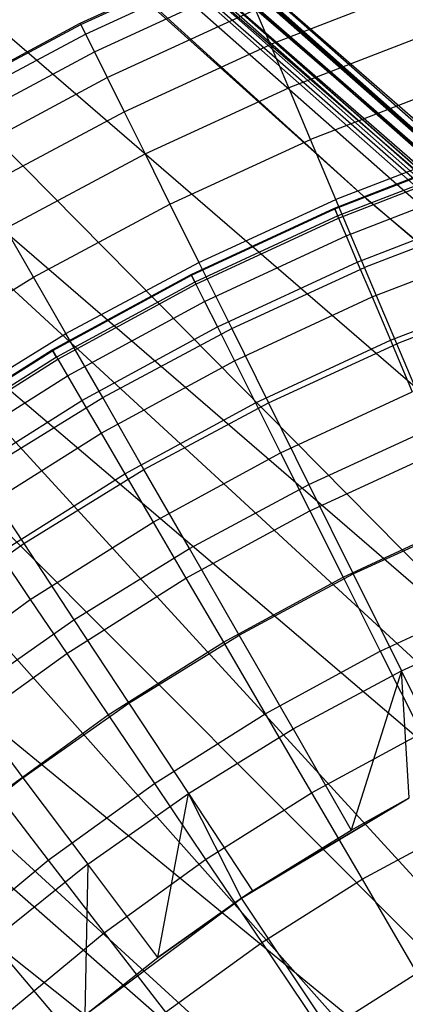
# Model space of a CAD drawing. Extents: x -390 to 397, y -401 to 400.
# Tile 29 of 192: x -247.75 to -245.57, y -287.5 to -281.93. Entities that reach past the tile are written whole.
import ezdxf

# ---------------------------------------------------------------- set-up
doc = ezdxf.new("R2010")
doc.units = 0
doc.header["$LTSCALE"] = 25.4
doc.layers.get('0').update_dxf_attribs({"linetype": 'CONTINUOUS'})

# ---------------------------------------------------------------- blocks, each defined once
blk = doc.blocks.new('FOURTY_ROUND_VII_ZWIS_STL')
at = {"color": 0}
for p, q in [((-242.8898, -284.8826, -927.3), (-254.6579, -274.4352, -927.3765)), ((-254.6579, -274.4352, -927.3765), (-240.6566, -286.7914, -927.3765)), ((-242.8898, -284.8826, -927.3), (-254.6579, -274.4352, -927.3765)), ((-254.6579, -274.4352, -927.3765), (-240.6566, -286.7914, -927.3765)), ((-254.6579, -274.4352, -902.1235), (-240.6566, -286.7914, -902.1235)), ((-254.6579, -274.4352, -902.1235), (-240.6566, -286.7914, -902.1235)), ((-254.6579, -274.4352, -902.1235), (-242.8898, -284.8826, -902.2)), ((-254.6579, -274.4352, -902.1235), (-242.8898, -284.8826, -902.2)), ((-242.8898, -284.8826, -900.3), (-254.6579, -274.4352, -900.3765)), ((-254.6579, -274.4352, -900.3765), (-240.6566, -286.7914, -900.3765)), ((-242.8898, -284.8826, -900.3), (-254.6579, -274.4352, -900.3765)), ((-254.6579, -274.4352, -900.3765), (-240.6566, -286.7914, -900.3765)), ((-242.8898, -284.8826, -927.3), (-254.6476, -274.424, -927.3)), ((-242.8898, -284.8826, -902.2), (-254.6476, -274.424, -902.2)), ((-242.8898, -284.8826, -927.3), (-254.6476, -274.424, -927.3)), ((-242.8898, -284.8826, -902.2), (-254.6476, -274.424, -902.2)), ((-242.8898, -284.8826, -900.3), (-254.6476, -274.424, -900.3)), ((-242.8898, -284.8826, -895.7), (-254.6476, -274.424, -900.3)), ((-242.8898, -284.8826, -900.3), (-254.6476, -274.424, -900.3)), ((-242.8898, -284.8826, -895.7), (-254.6476, -274.424, -900.3)), ((-254.6874, -274.4669, -927.4414), (-240.6845, -286.8246, -927.4414)), ((-254.6874, -274.4669, -927.4414), (-240.6845, -286.8246, -927.4414)), ((-240.6845, -286.8246, -902.0586), (-254.6874, -274.4669, -902.0586)), ((-240.6845, -286.8246, -902.0586), (-254.6874, -274.4669, -902.0586)), ((-254.6874, -274.4669, -900.4414), (-240.6845, -286.8246, -900.4414)), ((-254.6874, -274.4669, -900.4414), (-240.6845, -286.8246, -900.4414)), ((-254.7315, -274.5145, -927.4848), (-240.7262, -286.8743, -927.4848)), ((-254.7315, -274.5145, -927.4848), (-240.7262, -286.8743, -927.4848)), ((-240.7262, -286.8743, -902.0152), (-254.7315, -274.5145, -902.0152)), ((-240.7262, -286.8743, -902.0152), (-254.7315, -274.5145, -902.0152)), ((-254.7315, -274.5145, -900.4848), (-240.7262, -286.8743, -900.4848)), ((-254.7315, -274.5145, -900.4848), (-240.7262, -286.8743, -900.4848)), ((-254.8096, -274.5986, -929.1082), (-240.7999, -286.9622, -929.1082)), ((-254.8096, -274.5986, -929.1082), (-240.7999, -286.9622, -929.1082)), ((-254.7953, -274.5832, -929.1777), (-240.7864, -286.9461, -929.1777)), ((-254.7953, -274.5832, -929.1777), (-240.7864, -286.9461, -929.1777)), ((-254.7836, -274.5706, -902), (-240.7754, -286.933, -902)), ((-240.7754, -286.933, -927.5), (-254.7836, -274.5706, -927.5)), ((-240.7754, -286.933, -927.5), (-254.7836, -274.5706, -927.5)), ((-254.7836, -274.5706, -902), (-240.7754, -286.933, -902)), ((-240.7754, -286.933, -900.5), (-254.7836, -274.5706, -900.5)), ((-240.7754, -286.933, -900.5), (-254.7836, -274.5706, -900.5)), ((-254.8398, -274.6312, -929.0509), (-240.8285, -286.9962, -929.0509)), ((-254.8398, -274.6312, -929.0509), (-240.8285, -286.9962, -929.0509)), ((-245.7854, -282.9395, -929), (-254.8819, -274.6766, -929.0132)), ((-254.8819, -274.6766, -929.0132), (-240.8683, -287.0437, -929.0132)), ((-245.7854, -282.9395, -929), (-254.8819, -274.6766, -929.0132)), ((-254.8819, -274.6766, -929.0132), (-240.8683, -287.0437, -929.0132)), ((-245.7854, -282.9395, -929), (-254.9305, -274.7289, -929)), ((-245.7854, -282.9395, -929), (-254.9305, -274.7289, -929)), ((-252.9643, -275.9965, -895.6242), (-238.8159, -288.3255, -895.6242)), ((-252.9643, -275.9965, -895.6242), (-238.8159, -288.3255, -895.6242)), ((-252.9643, -275.9965, -895.6242), (-242.8898, -284.8826, -895.7)), ((-252.9643, -275.9965, -895.6242), (-242.8898, -284.8826, -895.7)), ((-252.9542, -275.9855, -895.7), (-242.8898, -284.8826, -895.7)), ((-252.9542, -275.9855, -895.7), (-242.8898, -284.8826, -895.7)), ((-252.9938, -276.0287, -895.5586), (-238.8438, -288.3591, -895.5586)), ((-252.9938, -276.0287, -895.5586), (-238.8438, -288.3591, -895.5586)), ((-253.0376, -276.0765, -895.5152), (-238.8852, -288.4091, -895.5152)), ((-253.0376, -276.0765, -895.5152), (-238.8852, -288.4091, -895.5152)), ((-238.934, -288.468, -895.5), (-253.0894, -276.133, -895.5)), ((-238.934, -288.468, -895.5), (-253.0894, -276.133, -895.5)), ((-251.5045, -277.4737, -932.4962), (-237.5814, -289.4838, -932.4962)), ((-251.5045, -277.4737, -932.4962), (-237.5814, -289.4838, -932.4962)), ((-237.6442, -289.5603, -929.25), (-251.571, -277.547, -929.25)), ((-251.571, -277.547, -929.25), (-240.7864, -286.9461, -929.1777)), ((-251.571, -277.547, -929.25), (-240.7864, -286.9461, -929.1777)), ((-237.6442, -289.5603, -929.25), (-251.571, -277.547, -929.25)), ((-252.1962, -278.2368, -931.3491), (-239.4366, -291.1429, -932.9304)), ((-238.2348, -290.2799, -931.3491), (-252.1962, -278.2368, -931.3491)), ((-238.2348, -290.2799, -931.3491), (-252.1962, -278.2368, -931.3491)), ((-252.1962, -278.2368, -931.3491), (-239.4366, -291.1429, -932.9304)), ((-252.7674, -278.867, -934.3766), (-241.5157, -291.1429, -935.4172)), ((-252.7674, -278.867, -934.3766), (-241.5157, -291.1429, -935.4172)), ((-252.7674, -278.867, -934.3766), (-239.4366, -291.1429, -934.7622)), ((-252.7674, -278.867, -934.3766), (-239.4366, -291.1429, -934.7622)), ((-252.7674, -278.867, -934.3766), (-238.7744, -290.9375, -934.3766)), ((-252.7674, -278.867, -934.3766), (-238.7744, -290.9375, -934.3766)), ((-241.5157, -291.1429, -933.7795), (-253.2439, -279.3928, -933.034)), ((-253.2439, -279.3928, -933.034), (-242.4974, -291.4604, -934.1381)), ((-253.2439, -279.3928, -933.034), (-239.4366, -291.1429, -932.9304)), ((-253.2439, -279.3928, -933.034), (-239.4366, -291.1429, -932.9304)), ((-241.5157, -291.1429, -933.7795), (-253.2439, -279.3928, -933.034)), ((-253.2439, -279.3928, -933.034), (-242.4974, -291.4604, -934.1381)), ((-254.3587, -280.6227, -935.584), (-242.5003, -291.4617, -935.7053)), ((-254.3587, -280.6227, -935.584), (-242.5003, -291.4617, -935.7053)), ((-254.3587, -280.6227, -935.584), (-241.5157, -291.1429, -935.4172)), ((-254.3587, -280.6227, -935.584), (-241.5157, -291.1429, -935.4172)), ((-254.6014, -280.8905, -934.1234), (-242.4974, -291.4604, -934.1381)), ((-254.6014, -280.8905, -934.1234), (-242.4974, -291.4604, -934.1381)), ((-247.4062, -281.9458, -989.9545), (-246.5469, -281.5516, -989.9545)), ((-247.4062, -281.9458, -989.9545), (-246.5469, -281.5516, -989.9545)), ((-247.4026, -281.953, -988.4842), (-246.5438, -281.559, -988.4842)), ((-247.4026, -281.953, -988.4842), (-246.5438, -281.559, -988.4842)), ((-247.376, -282.0067, -987.0152), (-246.5205, -281.6142, -987.0152)), ((-247.376, -282.0067, -987.0152), (-246.5205, -281.6142, -987.0152)), ((-247.3263, -282.1068, -985.5491), (-246.477, -281.7172, -985.5491)), ((-247.3263, -282.1068, -985.5491), (-246.477, -281.7172, -985.5491)), ((-245.4797, -281.7373, -982.6336), (-246.3296, -282.0662, -982.6336)), ((-245.4797, -281.7373, -982.6336), (-246.3296, -282.0662, -982.6336)), ((-247.2535, -282.2534, -984.088), (-246.4133, -281.8679, -984.088)), ((-247.2535, -282.2534, -984.088), (-246.4133, -281.8679, -984.088)), ((-246.3296, -282.0662, -982.6336), (-246.4133, -281.8679, -984.088)), ((-246.3296, -282.0662, -982.6336), (-246.4133, -281.8679, -984.088)), ((-248.2398, -282.3917, -989.9545), (-247.4062, -281.9458, -989.9545)), ((-248.2398, -282.3917, -989.9545), (-247.4062, -281.9458, -989.9545)), ((-248.2358, -282.3986, -988.4842), (-247.4026, -281.953, -988.4842)), ((-248.2358, -282.3986, -988.4842), (-247.4026, -281.953, -988.4842)), ((-247.4062, -281.9458, -989.9545), (-247.4026, -281.953, -988.4842)), ((-247.4062, -281.9458, -989.9545), (-247.4026, -281.953, -988.4842)), ((-247.4026, -281.953, -988.4842), (-247.376, -282.0067, -987.0152)), ((-247.4026, -281.953, -988.4842), (-247.376, -282.0067, -987.0152)), ((-248.206, -282.4506, -987.0152), (-247.376, -282.0067, -987.0152)), ((-248.206, -282.4506, -987.0152), (-247.376, -282.0067, -987.0152)), ((-247.376, -282.0067, -987.0152), (-247.3263, -282.1068, -985.5491)), ((-247.376, -282.0067, -987.0152), (-247.3263, -282.1068, -985.5491)), ((-245.3911, -281.9887, -981.1876), (-246.2259, -282.3116, -981.1876)), ((-245.3911, -281.9887, -981.1876), (-246.2259, -282.3116, -981.1876)), ((-247.1579, -282.4462, -982.6336), (-246.3296, -282.0662, -982.6336)), ((-247.1579, -282.4462, -982.6336), (-246.3296, -282.0662, -982.6336)), ((-246.2259, -282.3116, -981.1876), (-246.3296, -282.0662, -982.6336)), ((-246.2259, -282.3116, -981.1876), (-246.3296, -282.0662, -982.6336)), ((-248.1502, -282.5475, -985.5491), (-247.3263, -282.1068, -985.5491)), ((-248.1502, -282.5475, -985.5491), (-247.3263, -282.1068, -985.5491)), ((-247.3263, -282.1068, -985.5491), (-247.2535, -282.2534, -984.088)), ((-247.3263, -282.1068, -985.5491), (-247.2535, -282.2534, -984.088)), ((-248.0687, -282.6894, -984.088), (-247.2535, -282.2534, -984.088)), ((-248.0687, -282.6894, -984.088), (-247.2535, -282.2534, -984.088)), ((-247.2535, -282.2534, -984.088), (-247.1579, -282.4462, -982.6336)), ((-247.2535, -282.2534, -984.088), (-247.1579, -282.4462, -982.6336)), ((-245.2857, -282.2881, -979.7521), (-246.1024, -282.604, -979.7521)), ((-245.2857, -282.2881, -979.7521), (-246.1024, -282.604, -979.7521)), ((-247.0394, -282.6848, -981.1876), (-246.2259, -282.3116, -981.1876)), ((-247.0394, -282.6848, -981.1876), (-246.2259, -282.3116, -981.1876)), ((-246.1024, -282.604, -979.7521), (-246.2259, -282.3116, -981.1876)), ((-246.1024, -282.604, -979.7521), (-246.2259, -282.3116, -981.1876)), ((-247.9615, -282.8759, -982.6336), (-247.1579, -282.4462, -982.6336)), ((-247.9615, -282.8759, -982.6336), (-247.1579, -282.4462, -982.6336)), ((-247.1579, -282.4462, -982.6336), (-247.0394, -282.6848, -981.1876)), ((-247.1579, -282.4462, -982.6336), (-247.0394, -282.6848, -981.1876)), ((-246.8983, -282.9692, -979.7521), (-246.1024, -282.604, -979.7521)), ((-246.8983, -282.9692, -979.7521), (-246.1024, -282.604, -979.7521)), ((-245.9592, -282.943, -978.3286), (-246.1024, -282.604, -979.7521)), ((-245.9592, -282.943, -978.3286), (-246.1024, -282.604, -979.7521)), ((-245.1635, -282.6352, -978.3286), (-245.9592, -282.943, -978.3286)), ((-245.1635, -282.6352, -978.3286), (-245.9592, -282.943, -978.3286)), ((-247.8287, -283.107, -981.1876), (-247.0394, -282.6848, -981.1876)), ((-247.8287, -283.107, -981.1876), (-247.0394, -282.6848, -981.1876)), ((-247.0394, -282.6848, -981.1876), (-246.8983, -282.9692, -979.7521)), ((-247.0394, -282.6848, -981.1876), (-246.8983, -282.9692, -979.7521)), ((-245.9673, -282.991, -990.0501), (-245.1334, -282.6681, -990.0501)), ((-245.9673, -282.991, -990.0501), (-245.1334, -282.6681, -990.0501)), ((-245.9656, -282.995, -988.5995), (-245.132, -282.6722, -988.5995)), ((-245.9656, -282.995, -988.5995), (-245.132, -282.6722, -988.5995)), ((-245.1175, -282.7136, -991.5), (-245.9484, -283.0354, -991.5)), ((-245.1175, -282.7136, -991.5), (-245.9484, -283.0354, -991.5)), ((-245.9433, -283.0474, -987.15), (-245.1132, -282.7259, -987.15)), ((-245.9433, -283.0474, -987.15), (-245.1132, -282.7259, -987.15)), ((-245.9006, -283.148, -985.7034), (-245.077, -282.8291, -985.7034)), ((-245.9006, -283.148, -985.7034), (-245.077, -282.8291, -985.7034)), ((-247.6705, -283.3822, -979.7521), (-246.8983, -282.9692, -979.7521)), ((-247.6705, -283.3822, -979.7521), (-246.8983, -282.9692, -979.7521)), ((-246.8983, -282.9692, -979.7521), (-246.7348, -283.2988, -978.3286)), ((-246.8983, -282.9692, -979.7521), (-246.7348, -283.2988, -978.3286)), ((-246.7348, -283.2988, -978.3286), (-245.9592, -282.943, -978.3286)), ((-246.7348, -283.2988, -978.3286), (-245.9592, -282.943, -978.3286)), ((-245.7966, -283.3282, -976.919), (-245.9592, -282.943, -978.3286)), ((-245.7966, -283.3282, -976.919), (-245.9592, -282.943, -978.3286)), ((-240.9142, -287.0983, -929), (-245.7854, -282.9395, -929)), ((-245.7854, -282.9395, -929), (-240.8683, -287.0437, -929.0132)), ((-245.7854, -282.9395, -929), (-240.8683, -287.0437, -929.0132)), ((-240.9142, -287.0983, -929), (-245.7854, -282.9395, -929)), ((-246.7787, -283.3666, -990.0501), (-245.9673, -282.991, -990.0501)), ((-246.7787, -283.3666, -990.0501), (-245.9673, -282.991, -990.0501)), ((-246.7767, -283.3705, -988.5995), (-245.9656, -282.995, -988.5995)), ((-246.7767, -283.3705, -988.5995), (-245.9656, -282.995, -988.5995)), ((-245.9673, -282.991, -990.0501), (-245.9656, -282.995, -988.5995)), ((-245.9673, -282.991, -990.0501), (-245.9656, -282.995, -988.5995)), ((-245.9484, -283.0354, -991.5), (-245.9673, -282.991, -990.0501)), ((-245.9484, -283.0354, -991.5), (-245.9673, -282.991, -990.0501)), ((-245.9656, -282.995, -988.5995), (-245.9433, -283.0474, -987.15)), ((-245.9656, -282.995, -988.5995), (-245.9433, -283.0474, -987.15)), ((-245.8374, -283.2969, -984.2618), (-245.0234, -282.9818, -984.2618)), ((-245.8374, -283.2969, -984.2618), (-245.0234, -282.9818, -984.2618)), ((-245.9484, -283.0354, -991.5), (-246.757, -283.4097, -991.5)), ((-245.9484, -283.0354, -991.5), (-246.757, -283.4097, -991.5)), ((-246.7512, -283.4213, -987.15), (-245.9433, -283.0474, -987.15)), ((-246.7512, -283.4213, -987.15), (-245.9433, -283.0474, -987.15)), ((-245.9433, -283.0474, -987.15), (-245.9006, -283.148, -985.7034)), ((-245.9433, -283.0474, -987.15), (-245.9006, -283.148, -985.7034)), ((-245.0246, -283.0295, -976.919), (-245.7966, -283.3282, -976.919)), ((-245.0246, -283.0295, -976.919), (-245.7966, -283.3282, -976.919)), ((-247.6705, -283.3822, -979.7521), (-247.8287, -283.107, -981.1876)), ((-247.6705, -283.3822, -979.7521), (-247.8287, -283.107, -981.1876)), ((-246.7021, -283.5191, -985.7034), (-245.9006, -283.148, -985.7034)), ((-246.7021, -283.5191, -985.7034), (-245.9006, -283.148, -985.7034)), ((-245.9006, -283.148, -985.7034), (-245.8374, -283.2969, -984.2618)), ((-245.9006, -283.148, -985.7034), (-245.8374, -283.2969, -984.2618)), ((-245.7538, -283.4938, -982.827), (-244.9526, -283.1836, -982.827)), ((-245.7538, -283.4938, -982.827), (-244.9526, -283.1836, -982.827)), ((-247.4872, -283.7012, -978.3286), (-246.7348, -283.2988, -978.3286)), ((-247.4872, -283.7012, -978.3286), (-246.7348, -283.2988, -978.3286)), ((-246.7348, -283.2988, -978.3286), (-246.5489, -283.6733, -976.919)), ((-246.7348, -283.2988, -978.3286), (-246.5489, -283.6733, -976.919)), ((-246.6294, -283.6636, -984.2618), (-245.8374, -283.2969, -984.2618)), ((-246.6294, -283.6636, -984.2618), (-245.8374, -283.2969, -984.2618)), ((-245.8374, -283.2969, -984.2618), (-245.7538, -283.4938, -982.827)), ((-245.8374, -283.2969, -984.2618), (-245.7538, -283.4938, -982.827)), ((-246.5489, -283.6733, -976.919), (-245.7966, -283.3282, -976.919)), ((-246.5489, -283.6733, -976.919), (-245.7966, -283.3282, -976.919)), ((-245.6146, -283.759, -975.5251), (-245.7966, -283.3282, -976.919)), ((-245.6146, -283.759, -975.5251), (-245.7966, -283.3282, -976.919)), ((-248.4161, -283.8415, -979.7521), (-247.6705, -283.3822, -979.7521)), ((-248.4161, -283.8415, -979.7521), (-247.6705, -283.3822, -979.7521)), ((-247.4872, -283.7012, -978.3286), (-247.6705, -283.3822, -979.7521)), ((-247.4872, -283.7012, -978.3286), (-247.6705, -283.3822, -979.7521)), ((-247.5643, -283.7935, -990.0501), (-246.7787, -283.3666, -990.0501)), ((-247.5643, -283.7935, -990.0501), (-246.7787, -283.3666, -990.0501)), ((-247.5622, -283.7972, -988.5995), (-246.7767, -283.3705, -988.5995)), ((-247.5622, -283.7972, -988.5995), (-246.7767, -283.3705, -988.5995)), ((-246.757, -283.4097, -991.5), (-247.54, -283.8351, -991.5)), ((-246.757, -283.4097, -991.5), (-247.54, -283.8351, -991.5)), ((-246.7787, -283.3666, -990.0501), (-246.7767, -283.3705, -988.5995)), ((-246.7787, -283.3666, -990.0501), (-246.7767, -283.3705, -988.5995)), ((-246.757, -283.4097, -991.5), (-246.7787, -283.3666, -990.0501)), ((-246.757, -283.4097, -991.5), (-246.7787, -283.3666, -990.0501)), ((-246.7767, -283.3705, -988.5995), (-246.7512, -283.4213, -987.15)), ((-246.7767, -283.3705, -988.5995), (-246.7512, -283.4213, -987.15)), ((-247.5334, -283.8463, -987.15), (-246.7512, -283.4213, -987.15)), ((-247.5334, -283.8463, -987.15), (-246.7512, -283.4213, -987.15)), ((-246.7512, -283.4213, -987.15), (-246.7021, -283.5191, -985.7034)), ((-246.7512, -283.4213, -987.15), (-246.7021, -283.5191, -985.7034)), ((-245.6499, -283.7384, -981.4009), (-244.8647, -283.4343, -981.4009)), ((-245.6499, -283.7384, -981.4009), (-244.8647, -283.4343, -981.4009)), ((-244.8692, -283.4706, -975.5251), (-245.6146, -283.759, -975.5251)), ((-244.8692, -283.4706, -975.5251), (-245.6146, -283.759, -975.5251)), ((-247.4781, -283.9407, -985.7034), (-246.7021, -283.5191, -985.7034)), ((-247.4781, -283.9407, -985.7034), (-246.7021, -283.5191, -985.7034)), ((-246.7021, -283.5191, -985.7034), (-246.6294, -283.6636, -984.2618)), ((-246.7021, -283.5191, -985.7034), (-246.6294, -283.6636, -984.2618)), ((-246.5334, -283.8547, -982.827), (-245.7538, -283.4938, -982.827)), ((-246.5334, -283.8547, -982.827), (-245.7538, -283.4938, -982.827)), ((-245.7538, -283.4938, -982.827), (-245.6499, -283.7384, -981.4009)), ((-245.7538, -283.4938, -982.827), (-245.6499, -283.7384, -981.4009)), ((-247.3964, -284.0803, -984.2618), (-246.6294, -283.6636, -984.2618)), ((-247.3964, -284.0803, -984.2618), (-246.6294, -283.6636, -984.2618)), ((-247.2788, -284.0637, -976.919), (-246.5489, -283.6733, -976.919)), ((-247.2788, -284.0637, -976.919), (-246.5489, -283.6733, -976.919)), ((-246.6294, -283.6636, -984.2618), (-246.5334, -283.8547, -982.827)), ((-246.6294, -283.6636, -984.2618), (-246.5334, -283.8547, -982.827)), ((-246.5489, -283.6733, -976.919), (-246.341, -284.0923, -975.5251)), ((-246.5489, -283.6733, -976.919), (-246.341, -284.0923, -975.5251)), ((-248.2136, -284.1488, -978.3286), (-247.4872, -283.7012, -978.3286)), ((-248.2136, -284.1488, -978.3286), (-247.4872, -283.7012, -978.3286)), ((-247.2788, -284.0637, -976.919), (-247.4872, -283.7012, -978.3286)), ((-247.2788, -284.0637, -976.919), (-247.4872, -283.7012, -978.3286)), ((-246.4141, -284.0922, -981.4009), (-245.6499, -283.7384, -981.4009)), ((-246.4141, -284.0922, -981.4009), (-245.6499, -283.7384, -981.4009)), ((-245.6499, -283.7384, -981.4009), (-245.526, -284.0304, -979.9853)), ((-245.6499, -283.7384, -981.4009), (-245.526, -284.0304, -979.9853)), ((-248.3211, -284.2698, -990.0501), (-247.5643, -283.7935, -990.0501)), ((-248.3211, -284.2698, -990.0501), (-247.5643, -283.7935, -990.0501)), ((-248.3186, -284.2734, -988.5995), (-247.5622, -283.7972, -988.5995)), ((-248.3186, -284.2734, -988.5995), (-247.5622, -283.7972, -988.5995)), ((-247.5643, -283.7935, -990.0501), (-247.5622, -283.7972, -988.5995)), ((-247.5643, -283.7935, -990.0501), (-247.5622, -283.7972, -988.5995)), ((-247.54, -283.8351, -991.5), (-247.5643, -283.7935, -990.0501)), ((-247.54, -283.8351, -991.5), (-247.5643, -283.7935, -990.0501)), ((-247.5622, -283.7972, -988.5995), (-247.5334, -283.8463, -987.15)), ((-247.5622, -283.7972, -988.5995), (-247.5334, -283.8463, -987.15)), ((-246.341, -284.0923, -975.5251), (-245.6146, -283.759, -975.5251)), ((-246.341, -284.0923, -975.5251), (-245.6146, -283.759, -975.5251)), ((-245.4136, -284.2349, -974.1486), (-245.6146, -283.759, -975.5251)), ((-245.4136, -284.2349, -974.1486), (-245.6146, -283.759, -975.5251)), ((-247.54, -283.8351, -991.5), (-248.2941, -284.3098, -991.5)), ((-247.54, -283.8351, -991.5), (-248.2941, -284.3098, -991.5)), ((-248.2868, -284.3205, -987.15), (-247.5334, -283.8463, -987.15)), ((-248.2868, -284.3205, -987.15), (-247.5334, -283.8463, -987.15)), ((-247.5334, -283.8463, -987.15), (-247.4781, -283.9407, -985.7034)), ((-247.5334, -283.8463, -987.15), (-247.4781, -283.9407, -985.7034)), ((-247.2883, -284.2648, -982.827), (-246.5334, -283.8547, -982.827)), ((-247.2883, -284.2648, -982.827), (-246.5334, -283.8547, -982.827)), ((-246.5334, -283.8547, -982.827), (-246.4141, -284.0922, -981.4009)), ((-246.5334, -283.8547, -982.827), (-246.4141, -284.0922, -981.4009)), ((-248.2256, -284.4112, -985.7034), (-247.4781, -283.9407, -985.7034)), ((-248.2256, -284.4112, -985.7034), (-247.4781, -283.9407, -985.7034)), ((-247.4781, -283.9407, -985.7034), (-247.3964, -284.0803, -984.2618)), ((-247.4781, -283.9407, -985.7034), (-247.3964, -284.0803, -984.2618)), ((-248.1351, -284.5452, -984.2618), (-247.3964, -284.0803, -984.2618)), ((-248.1351, -284.5452, -984.2618), (-247.3964, -284.0803, -984.2618)), ((-247.9836, -284.4979, -976.919), (-247.2788, -284.0637, -976.919)), ((-247.9836, -284.4979, -976.919), (-247.2788, -284.0637, -976.919)), ((-247.3964, -284.0803, -984.2618), (-247.2883, -284.2648, -982.827)), ((-247.3964, -284.0803, -984.2618), (-247.2883, -284.2648, -982.827)), ((-247.0458, -284.4692, -975.5251), (-247.2788, -284.0637, -976.919)), ((-247.0458, -284.4692, -975.5251), (-247.2788, -284.0637, -976.919)), ((-246.2717, -284.3756, -979.9853), (-245.526, -284.0304, -979.9853)), ((-246.2717, -284.3756, -979.9853), (-245.526, -284.0304, -979.9853)), ((-247.1541, -284.4941, -981.4009), (-246.4141, -284.0922, -981.4009)), ((-247.1541, -284.4941, -981.4009), (-246.4141, -284.0922, -981.4009)), ((-247.0458, -284.4692, -975.5251), (-246.341, -284.0923, -975.5251)), ((-247.0458, -284.4692, -975.5251), (-246.341, -284.0923, -975.5251)), ((-246.4141, -284.0922, -981.4009), (-246.2717, -284.3756, -979.9853)), ((-246.4141, -284.0922, -981.4009), (-246.2717, -284.3756, -979.9853)), ((-246.341, -284.0923, -975.5251), (-246.1114, -284.5551, -974.1486)), ((-246.341, -284.0923, -975.5251), (-246.1114, -284.5551, -974.1486)), ((-246.1114, -284.5551, -974.1486), (-245.4136, -284.2349, -974.1486)), ((-246.1114, -284.5551, -974.1486), (-245.4136, -284.2349, -974.1486)), ((-248.0154, -284.7225, -982.827), (-247.2883, -284.2648, -982.827)), ((-248.0154, -284.7225, -982.827), (-247.2883, -284.2648, -982.827)), ((-247.2883, -284.2648, -982.827), (-247.1541, -284.4941, -981.4009)), ((-247.2883, -284.2648, -982.827), (-247.1541, -284.4941, -981.4009)), ((-246.9938, -284.7679, -979.9853), (-246.2717, -284.3756, -979.9853)), ((-246.9938, -284.7679, -979.9853), (-246.2717, -284.3756, -979.9853)), ((-246.2717, -284.3756, -979.9853), (-246.1063, -284.7047, -978.5822)), ((-246.2717, -284.3756, -979.9853), (-246.1063, -284.7047, -978.5822)), ((-246.1063, -284.7047, -978.5822), (-245.382, -284.3694, -978.5822)), ((-246.1063, -284.7047, -978.5822), (-245.382, -284.3694, -978.5822)), ((-247.7263, -284.8884, -975.5251), (-247.0458, -284.4692, -975.5251)), ((-247.7263, -284.8884, -975.5251), (-247.0458, -284.4692, -975.5251)), ((-246.7883, -284.9171, -974.1486), (-247.0458, -284.4692, -975.5251)), ((-246.7883, -284.9171, -974.1486), (-247.0458, -284.4692, -975.5251)), ((-247.9836, -284.4979, -976.919), (-247.7263, -284.8884, -975.5251)), ((-247.9836, -284.4979, -976.919), (-247.7263, -284.8884, -975.5251)), ((-247.8667, -284.9427, -981.4009), (-247.1541, -284.4941, -981.4009)), ((-247.8667, -284.9427, -981.4009), (-247.1541, -284.4941, -981.4009)), ((-247.1541, -284.4941, -981.4009), (-246.9938, -284.7679, -979.9853)), ((-247.1541, -284.4941, -981.4009), (-246.9938, -284.7679, -979.9853)), ((-246.7883, -284.9171, -974.1486), (-246.1114, -284.5551, -974.1486)), ((-246.7883, -284.9171, -974.1486), (-246.1114, -284.5551, -974.1486)), ((-246.1114, -284.5551, -974.1486), (-245.8602, -285.0612, -972.7912)), ((-246.1114, -284.5551, -974.1486), (-245.8602, -285.0612, -972.7912)), ((-246.8077, -285.0857, -978.5822), (-246.1063, -284.7047, -978.5822)), ((-246.8077, -285.0857, -978.5822), (-246.1063, -284.7047, -978.5822)), ((-246.1063, -284.7047, -978.5822), (-245.9182, -285.079, -977.1933)), ((-246.1063, -284.7047, -978.5822), (-245.9182, -285.079, -977.1933)), ((-247.6892, -285.2057, -979.9853), (-246.9938, -284.7679, -979.9853)), ((-247.6892, -285.2057, -979.9853), (-246.9938, -284.7679, -979.9853)), ((-246.9938, -284.7679, -979.9853), (-246.8077, -285.0857, -978.5822)), ((-246.9938, -284.7679, -979.9853), (-246.8077, -285.0857, -978.5822)), ((-245.9182, -285.079, -977.1933), (-245.2183, -284.755, -977.1933)), ((-245.9182, -285.079, -977.1933), (-245.2183, -284.755, -977.1933)), ((-245.8602, -285.0612, -972.7912), (-245.1938, -284.7554, -972.7912)), ((-245.8602, -285.0612, -972.7912), (-245.1938, -284.7554, -972.7912)), ((-248.3799, -285.3483, -975.5251), (-247.7263, -284.8884, -975.5251)), ((-248.3799, -285.3483, -975.5251), (-247.7263, -284.8884, -975.5251)), ((-247.7263, -284.8884, -975.5251), (-247.442, -285.3198, -974.1486)), ((-247.7263, -284.8884, -975.5251), (-247.442, -285.3198, -974.1486)), ((-247.442, -285.3198, -974.1486), (-246.7883, -284.9171, -974.1486)), ((-247.442, -285.3198, -974.1486), (-246.7883, -284.9171, -974.1486)), ((-246.5068, -285.407, -972.7912), (-246.7883, -284.9171, -974.1486)), ((-246.5068, -285.407, -972.7912), (-246.7883, -284.9171, -974.1486)), ((-247.8667, -284.9427, -981.4009), (-247.6892, -285.2057, -979.9853)), ((-247.8667, -284.9427, -981.4009), (-247.6892, -285.2057, -979.9853)), ((-247.4831, -285.5109, -978.5822), (-246.8077, -285.0857, -978.5822)), ((-247.4831, -285.5109, -978.5822), (-246.8077, -285.0857, -978.5822)), ((-246.8077, -285.0857, -978.5822), (-246.596, -285.4472, -977.1933)), ((-246.8077, -285.0857, -978.5822), (-246.596, -285.4472, -977.1933)), ((-246.596, -285.4472, -977.1933), (-245.9182, -285.079, -977.1933)), ((-246.596, -285.4472, -977.1933), (-245.9182, -285.079, -977.1933)), ((-246.5068, -285.407, -972.7912), (-245.8602, -285.0612, -972.7912)), ((-246.5068, -285.407, -972.7912), (-245.8602, -285.0612, -972.7912)), ((-245.9182, -285.079, -977.1933), (-245.7077, -285.4981, -975.8206)), ((-245.9182, -285.079, -977.1933), (-245.7077, -285.4981, -975.8206)), ((-245.8602, -285.0612, -972.7912), (-245.5879, -285.61, -971.4547)), ((-245.8602, -285.0612, -972.7912), (-245.5879, -285.61, -971.4547)), ((-245.7077, -285.4981, -975.8206), (-245.035, -285.1867, -975.8206)), ((-245.7077, -285.4981, -975.8206), (-245.035, -285.1867, -975.8206)), ((-248.3552, -285.687, -979.9853), (-247.6892, -285.2057, -979.9853)), ((-248.3552, -285.687, -979.9853), (-247.6892, -285.2057, -979.9853)), ((-247.6892, -285.2057, -979.9853), (-247.4831, -285.5109, -978.5822)), ((-247.6892, -285.2057, -979.9853), (-247.4831, -285.5109, -978.5822)), ((-248.0699, -285.7616, -974.1486), (-247.442, -285.3198, -974.1486)), ((-248.0699, -285.7616, -974.1486), (-247.442, -285.3198, -974.1486)), ((-247.442, -285.3198, -974.1486), (-247.1311, -285.7916, -972.7912)), ((-247.442, -285.3198, -974.1486), (-247.1311, -285.7916, -972.7912)), ((-245.5879, -285.61, -971.4547), (-244.9554, -285.3198, -971.4547)), ((-245.5879, -285.61, -971.4547), (-244.9554, -285.3198, -971.4547)), ((-247.1311, -285.7916, -972.7912), (-246.5068, -285.407, -972.7912)), ((-247.1311, -285.7916, -972.7912), (-246.5068, -285.407, -972.7912)), ((-246.2015, -285.9382, -971.4547), (-246.5068, -285.407, -972.7912)), ((-246.2015, -285.9382, -971.4547), (-246.5068, -285.407, -972.7912)), ((-247.2487, -285.8581, -977.1933), (-246.596, -285.4472, -977.1933)), ((-247.2487, -285.8581, -977.1933), (-246.596, -285.4472, -977.1933)), ((-246.596, -285.4472, -977.1933), (-246.359, -285.8519, -975.8206)), ((-246.596, -285.4472, -977.1933), (-246.359, -285.8519, -975.8206)), ((-248.13, -285.9785, -978.5822), (-247.4831, -285.5109, -978.5822)), ((-248.13, -285.9785, -978.5822), (-247.4831, -285.5109, -978.5822)), ((-247.4831, -285.5109, -978.5822), (-247.2487, -285.8581, -977.1933)), ((-247.4831, -285.5109, -978.5822), (-247.2487, -285.8581, -977.1933)), ((-246.359, -285.8519, -975.8206), (-245.7077, -285.4981, -975.8206)), ((-246.359, -285.8519, -975.8206), (-245.7077, -285.4981, -975.8206)), ((-245.7077, -285.4981, -975.8206), (-245.4749, -285.9613, -974.4657)), ((-245.7077, -285.4981, -975.8206), (-245.4749, -285.9613, -974.4657)), ((-246.2015, -285.9382, -971.4547), (-245.5879, -285.61, -971.4547)), ((-246.2015, -285.9382, -971.4547), (-245.5879, -285.61, -971.4547)), ((-245.5879, -285.61, -971.4547), (-245.8729, -286.51, -970.1406)), ((-245.5879, -285.61, -971.4547), (-245.8729, -286.51, -970.1406)), ((-245.2947, -286.2007, -970.1406), (-245.5879, -285.61, -971.4547)), ((-245.5435, -286.3282, -970.1406), (-245.5879, -285.61, -971.4547)), ((-245.5435, -286.3282, -970.1406), (-245.5879, -285.61, -971.4547)), ((-245.2947, -286.2007, -970.1406), (-245.5879, -285.61, -971.4547)), ((-248.0699, -285.7616, -974.1486), (-247.7308, -286.2136, -972.7912)), ((-248.0699, -285.7616, -974.1486), (-247.7308, -286.2136, -972.7912)), ((-247.7308, -286.2136, -972.7912), (-247.1311, -285.7916, -972.7912)), ((-247.7308, -286.2136, -972.7912), (-247.1311, -285.7916, -972.7912)), ((-247.1311, -285.7916, -972.7912), (-246.794, -286.3032, -971.4547)), ((-247.1311, -285.7916, -972.7912), (-246.794, -286.3032, -971.4547)), ((-247.8738, -286.31, -977.1933), (-247.2487, -285.8581, -977.1933)), ((-247.8738, -286.31, -977.1933), (-247.2487, -285.8581, -977.1933)), ((-247.2487, -285.8581, -977.1933), (-246.9863, -286.2468, -975.8206)), ((-247.2487, -285.8581, -977.1933), (-246.9863, -286.2468, -975.8206)), ((-246.9863, -286.2468, -975.8206), (-246.359, -285.8519, -975.8206)), ((-246.9863, -286.2468, -975.8206), (-246.359, -285.8519, -975.8206)), ((-246.359, -285.8519, -975.8206), (-246.0971, -286.2993, -974.4657)), ((-246.359, -285.8519, -975.8206), (-246.0971, -286.2993, -974.4657)), ((-246.794, -286.3032, -971.4547), (-246.2015, -285.9382, -971.4547)), ((-246.794, -286.3032, -971.4547), (-246.2015, -285.9382, -971.4547)), ((-246.2015, -285.9382, -971.4547), (-245.8729, -286.51, -970.1406)), ((-246.2015, -285.9382, -971.4547), (-245.8729, -286.51, -970.1406)), ((-246.0971, -286.2993, -974.4657), (-245.4749, -285.9613, -974.4657)), ((-246.0971, -286.2993, -974.4657), (-245.4749, -285.9613, -974.4657)), ((-247.7308, -286.2136, -972.7912), (-248.3037, -286.6713, -972.7912)), ((-247.7308, -286.2136, -972.7912), (-248.3037, -286.6713, -972.7912)), ((-247.7308, -286.2136, -972.7912), (-247.3632, -286.7036, -971.4547)), ((-247.7308, -286.2136, -972.7912), (-247.3632, -286.7036, -971.4547)), ((-247.5871, -286.681, -975.8206), (-246.9863, -286.2468, -975.8206)), ((-247.5871, -286.681, -975.8206), (-246.9863, -286.2468, -975.8206)), ((-246.9863, -286.2468, -975.8206), (-246.6962, -286.6765, -974.4657)), ((-246.9863, -286.2468, -975.8206), (-246.6962, -286.6765, -974.4657)), ((-247.8738, -286.31, -977.1933), (-247.5871, -286.681, -975.8206)), ((-247.8738, -286.31, -977.1933), (-247.5871, -286.681, -975.8206)), ((-247.3632, -286.7036, -971.4547), (-246.794, -286.3032, -971.4547)), ((-247.3632, -286.7036, -971.4547), (-246.794, -286.3032, -971.4547)), ((-246.9674, -287.2312, -970.1406), (-246.794, -286.3032, -971.4547)), ((-246.9674, -287.2312, -970.1406), (-246.794, -286.3032, -971.4547)), ((-246.794, -286.3032, -971.4547), (-246.4311, -286.8539, -970.1406)), ((-246.4938, -286.8955, -970.1406), (-246.794, -286.3032, -971.4547)), ((-246.4938, -286.8955, -970.1406), (-246.794, -286.3032, -971.4547)), ((-246.794, -286.3032, -971.4547), (-246.4311, -286.8539, -970.1406)), ((-246.6962, -286.6765, -974.4657), (-246.0971, -286.2993, -974.4657)), ((-246.6962, -286.6765, -974.4657), (-246.0971, -286.2993, -974.4657)), ((-246.0971, -286.2993, -974.4657), (-245.8105, -286.7887, -973.1305)), ((-246.0971, -286.2993, -974.4657), (-245.8105, -286.7887, -973.1305)), ((-246.4938, -286.8955, -957), (-245.5435, -286.3282, -957)), ((-246.4938, -286.8955, -957), (-245.5435, -286.3282, -957)), ((-246.4311, -286.8539, -970.1406), (-245.5435, -286.3282, -957)), ((-246.4311, -286.8539, -970.1406), (-245.5435, -286.3282, -957)), ((-245.8729, -286.51, -970.1406), (-245.5435, -286.3282, -970.1406)), ((-245.8729, -286.51, -970.1406), (-245.5435, -286.3282, -970.1406)), ((-245.8729, -286.51, -970.1406), (-245.5435, -286.3282, -957)), ((-245.8729, -286.51, -970.1406), (-245.5435, -286.3282, -957)), ((-245.8105, -286.7887, -973.1305), (-245.2203, -286.4681, -973.1305)), ((-245.8105, -286.7887, -973.1305), (-245.2203, -286.4681, -973.1305)), ((-246.4311, -286.8539, -970.1406), (-245.8729, -286.51, -970.1406)), ((-246.4311, -286.8539, -970.1406), (-245.8729, -286.51, -970.1406)), ((-248.1587, -287.1529, -975.8206), (-247.5871, -286.681, -975.8206)), ((-248.1587, -287.1529, -975.8206), (-247.5871, -286.681, -975.8206)), ((-247.3632, -286.7036, -971.4547), (-247.9068, -287.138, -971.4547)), ((-247.3632, -286.7036, -971.4547), (-247.9068, -287.138, -971.4547)), ((-247.5871, -286.681, -975.8206), (-247.27, -287.0912, -974.4657)), ((-247.5871, -286.681, -975.8206), (-247.27, -287.0912, -974.4657)), ((-247.3632, -286.7036, -971.4547), (-247.3808, -287.5575, -970.1406)), ((-247.3632, -286.7036, -971.4547), (-247.3808, -287.5575, -970.1406)), ((-246.9674, -287.2312, -970.1406), (-247.3632, -286.7036, -971.4547)), ((-246.9674, -287.2312, -970.1406), (-247.3632, -286.7036, -971.4547)), ((-247.27, -287.0912, -974.4657), (-246.6962, -286.6765, -974.4657)), ((-247.27, -287.0912, -974.4657), (-246.6962, -286.6765, -974.4657)), ((-246.6962, -286.6765, -974.4657), (-246.3789, -287.1465, -973.1305)), ((-246.6962, -286.6765, -974.4657), (-246.3789, -287.1465, -973.1305)), ((-246.3789, -287.1465, -973.1305), (-245.8105, -286.7887, -973.1305)), ((-246.3789, -287.1465, -973.1305), (-245.8105, -286.7887, -973.1305)), ((-245.8105, -286.7887, -973.1305), (-245.4996, -287.3196, -971.8167)), ((-245.8105, -286.7887, -973.1305), (-245.4996, -287.3196, -971.8167)), ((-246.4938, -286.8955, -970.1406), (-246.4311, -286.8539, -970.1406)), ((-246.4311, -286.8539, -970.1406), (-246.4938, -286.8955, -957)), ((-246.4311, -286.8539, -970.1406), (-246.4938, -286.8955, -957)), ((-246.4938, -286.8955, -970.1406), (-246.4311, -286.8539, -970.1406)), ((-247.3808, -287.5575, -957), (-246.4938, -286.8955, -957)), ((-247.3808, -287.5575, -957), (-246.4938, -286.8955, -957)), ((-246.9674, -287.2312, -970.1406), (-246.4938, -286.8955, -970.1406)), ((-246.4938, -286.8955, -957), (-246.9674, -287.2312, -970.1406)), ((-246.4938, -286.8955, -957), (-246.9674, -287.2312, -970.1406)), ((-246.9674, -287.2312, -970.1406), (-246.4938, -286.8955, -970.1406)), ((-246.4938, -286.8955, -957), (-246.4938, -286.8955, -970.1406)), ((-246.4938, -286.8955, -957), (-246.4938, -286.8955, -970.1406)), ((-244.6866, -289.5967, -952), (-246.4938, -286.8955, -957)), ((-244.6866, -289.5967, -952), (-246.4938, -286.8955, -957)), ((-247.8161, -287.5419, -974.4657), (-247.27, -287.0912, -974.4657)), ((-247.8161, -287.5419, -974.4657), (-247.27, -287.0912, -974.4657)), ((-247.27, -287.0912, -974.4657), (-246.9232, -287.54, -973.1305)), ((-247.27, -287.0912, -974.4657), (-246.9232, -287.54, -973.1305)), ((-247.4796, -287.6405, -970.1406), (-247.9068, -287.138, -971.4547)), ((-247.3808, -287.5575, -970.1406), (-247.9068, -287.138, -971.4547)), ((-247.4796, -287.6405, -970.1406), (-247.9068, -287.138, -971.4547)), ((-247.3808, -287.5575, -970.1406), (-247.9068, -287.138, -971.4547)), ((-246.9232, -287.54, -973.1305), (-246.3789, -287.1465, -973.1305)), ((-246.9232, -287.54, -973.1305), (-246.3789, -287.1465, -973.1305)), ((-246.3789, -287.1465, -973.1305), (-246.0347, -287.6564, -971.8167)), ((-246.3789, -287.1465, -973.1305), (-246.0347, -287.6564, -971.8167)), ((-247.3808, -287.5575, -970.1406), (-246.9674, -287.2312, -970.1406)), ((-247.3808, -287.5575, -957), (-246.9674, -287.2312, -970.1406)), ((-247.3808, -287.5575, -970.1406), (-246.9674, -287.2312, -970.1406)), ((-247.3808, -287.5575, -957), (-246.9674, -287.2312, -970.1406)), ((-246.0347, -287.6564, -971.8167), (-245.4996, -287.3196, -971.8167)), ((-246.0347, -287.6564, -971.8167), (-245.4996, -287.3196, -971.8167))]:
    blk.add_line(p, q, dxfattribs=at)

msp = doc.modelspace()

# ---------------------------------------------------------------- block references
at = {"color": 250}
msp.add_blockref('FOURTY_ROUND_VII_ZWIS_STL', (0, 0), dxfattribs=at)

doc.saveas('drawing.dxf')
